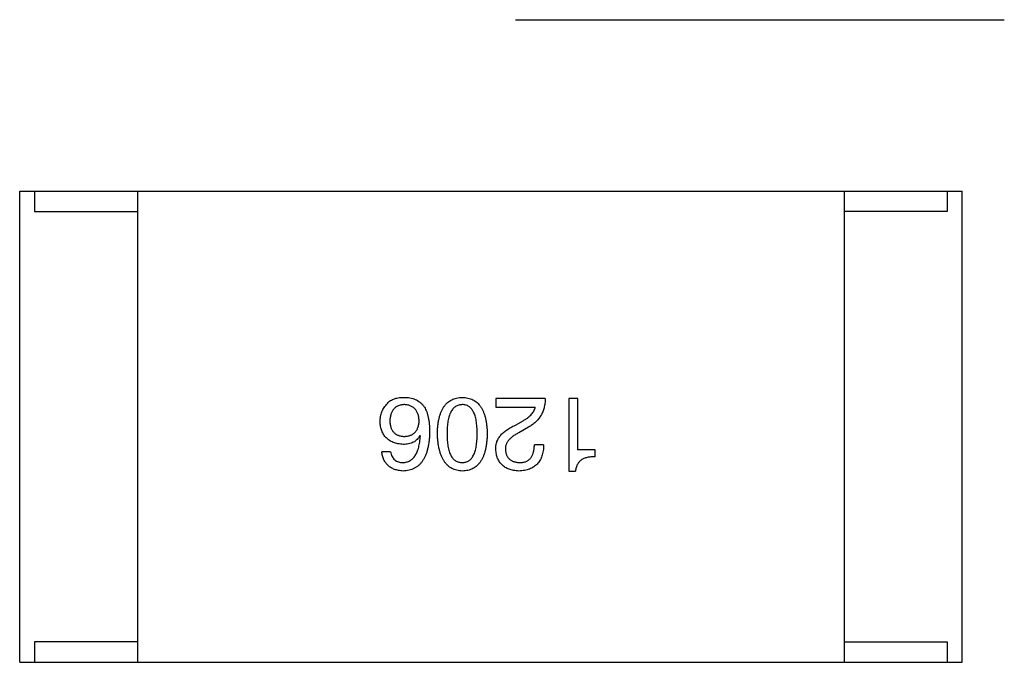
# Model space of a CAD drawing. Header units: millimetres. Extents: x 718 to 1157, y -195 to -52.
# Tile 7 of 156: x 1020.26 to 1023.61, y -145.95 to -143.77. Entities that reach past the tile are written whole.
import ezdxf

# ---------------------------------------------------------------- set-up
doc = ezdxf.new("R2010")
doc.units = ezdxf.units.MM
doc.header["$LTSCALE"] = 1.21
doc.header["$MEASUREMENT"] = 0
doc.layers.get('0').update_dxf_attribs({"linetype": 'CONTINUOUS'})

msp = doc.modelspace()

# ---------------------------------------------------------------- linework, layer by layer
at = {"color": 7, "linetype": 'Continuous'}
for p, q in [((1021.9474, -143.7699), (1023.6077, -143.7699)), ((1020.2641, -145.9515), (1020.2641, -144.3515)), ((1020.2641, -144.3515), (1023.4641, -144.3515)), ((1020.3141, -144.3515), (1020.3141, -144.4215)), ((1020.6641, -144.3515), (1020.6641, -145.9515)), ((1023.0641, -144.3515), (1023.0641, -145.9515)), ((1023.4141, -144.3515), (1023.4141, -144.4215)), ((1023.4641, -145.9515), (1023.4641, -144.3515)), ((1020.3141, -144.4215), (1020.6641, -144.4215)), ((1023.4141, -144.4215), (1023.0641, -144.4215)), ((1021.8808, -145.0562), (1021.8808, -145.0849)), ((1022.0488, -145.0562), (1021.8808, -145.0562)), ((1022.1284, -145.0562), (1022.1284, -145.3021)), ((1022.1598, -145.0562), (1022.1284, -145.0562)), ((1022.1598, -145.2297), (1022.1598, -145.0562)), ((1021.8808, -145.0849), (1022.0147, -145.0849)), ((1021.9478, -145.1464), (1021.9737, -145.1313)), ((1021.9915, -145.1532), (1021.9587, -145.1723)), ((1021.6247, -145.1833), (1021.6234, -145.1819)), ((1022.0434, -145.2133), (1022.012, -145.2133)), ((1021.5236, -145.2365), (1021.4936, -145.2365)), ((1022.2185, -145.2297), (1022.1598, -145.2297)), ((1022.2185, -145.2543), (1022.2185, -145.2297)), ((1022.1284, -145.3021), (1022.1516, -145.3021)), ((1020.3141, -145.8815), (1020.3141, -145.9515)), ((1020.6641, -145.8815), (1020.3141, -145.8815)), ((1023.0641, -145.8815), (1023.4141, -145.8815)), ((1023.4141, -145.8815), (1023.4141, -145.9515)), ((1020.2641, -145.9515), (1023.4641, -145.9515))]:
    msp.add_line(p, q, dxfattribs=at)
for points, knots in [([(1021.4881, -145.1341), (1021.4882, -145.1312), (1021.4884, -145.1254), (1021.4895, -145.1169), (1021.4914, -145.1088), (1021.4941, -145.1009), (1021.4976, -145.0933), (1021.5019, -145.086), (1021.5069, -145.0791), (1021.5108, -145.0748), (1021.5127, -145.0726)], [0, 0, 0, 0, 0.12904, 0.253809, 0.377066, 0.499122, 0.621469, 0.744665, 0.870607, 1, 1, 1, 1]), ([(1021.5127, -145.0726), (1021.5143, -145.0708), (1021.5174, -145.0673), (1021.5232, -145.063), (1021.5297, -145.0593), (1021.5371, -145.0564), (1021.5452, -145.0541), (1021.5542, -145.0527), (1021.5639, -145.0519), (1021.5707, -145.052), (1021.5742, -145.0521)], [0, 0, 0, 0, 0.105033, 0.21147, 0.321511, 0.438526, 0.563605, 0.698055, 0.843218, 1, 1, 1, 1]), ([(1021.5687, -145.0767), (1021.5669, -145.0769), (1021.5633, -145.0772), (1021.5582, -145.0781), (1021.5533, -145.0794), (1021.5488, -145.0811), (1021.5447, -145.0832), (1021.5408, -145.0858), (1021.5373, -145.0887), (1021.5342, -145.092), (1021.5313, -145.0958), (1021.5288, -145.0999), (1021.5266, -145.1044), (1021.5248, -145.1093), (1021.5234, -145.1146), (1021.5222, -145.1203), (1021.5213, -145.1263), (1021.5211, -145.1305), (1021.5209, -145.1327)], [0, 0, 0, 0, 0.066682, 0.130303, 0.190802, 0.248749, 0.30534, 0.361219, 0.415721, 0.471765, 0.528279, 0.586428, 0.64659, 0.710143, 0.776461, 0.846692, 0.921137, 1, 1, 1, 1]), ([(1021.6206, -145.1313), (1021.6205, -145.1292), (1021.6202, -145.125), (1021.6193, -145.1189), (1021.6181, -145.1133), (1021.6165, -145.108), (1021.6145, -145.1031), (1021.6121, -145.0987), (1021.6095, -145.0946), (1021.6063, -145.091), (1021.603, -145.0877), (1021.5991, -145.085), (1021.595, -145.0825), (1021.5904, -145.0805), (1021.5855, -145.0789), (1021.5802, -145.0778), (1021.5746, -145.0769), (1021.5707, -145.0768), (1021.5687, -145.0767)], [0, 0, 0, 0, 0.076467, 0.148148, 0.216496, 0.280559, 0.342274, 0.401168, 0.458322, 0.514073, 0.569257, 0.62465, 0.68124, 0.739113, 0.799947, 0.862804, 0.929597, 1, 1, 1, 1]), ([(1021.5742, -145.0521), (1021.5776, -145.0523), (1021.5843, -145.0527), (1021.594, -145.0545), (1021.6031, -145.0571), (1021.6115, -145.0608), (1021.6192, -145.0654), (1021.6263, -145.071), (1021.6329, -145.0774), (1021.6365, -145.0824), (1021.6384, -145.0849)], [0, 0, 0, 0, 0.137449, 0.267856, 0.393219, 0.514735, 0.63397, 0.753734, 0.874967, 1, 1, 1, 1]), ([(1021.6824, -145.1751), (1021.6826, -145.1701), (1021.6829, -145.1606), (1021.6842, -145.1468), (1021.686, -145.1339), (1021.6886, -145.122), (1021.6917, -145.111), (1021.6954, -145.1009), (1021.6997, -145.0918), (1021.7047, -145.0835), (1021.7103, -145.0763), (1021.7166, -145.0699), (1021.7235, -145.0645), (1021.731, -145.0601), (1021.7392, -145.0567), (1021.748, -145.0541), (1021.7573, -145.0526), (1021.7638, -145.0523), (1021.7671, -145.0521)], [0, 0, 0, 0, 0.08769, 0.170218, 0.24749, 0.319818, 0.387758, 0.451391, 0.511445, 0.568185, 0.622681, 0.67526, 0.726746, 0.778428, 0.830764, 0.884397, 0.940866, 1, 1, 1, 1]), ([(1021.7671, -145.0767), (1021.765, -145.0768), (1021.7609, -145.0771), (1021.755, -145.0784), (1021.7494, -145.0804), (1021.7443, -145.0833), (1021.7396, -145.0868), (1021.7353, -145.0912), (1021.7315, -145.0962), (1021.728, -145.102), (1021.7249, -145.1086), (1021.7223, -145.1159), (1021.7201, -145.124), (1021.7183, -145.1327), (1021.7169, -145.1423), (1021.7159, -145.1525), (1021.7153, -145.1635), (1021.7152, -145.1711), (1021.7152, -145.1751)], [0, 0, 0, 0, 0.050879, 0.099377, 0.146973, 0.193618, 0.240619, 0.289461, 0.34047, 0.395283, 0.453059, 0.515633, 0.582666, 0.655287, 0.732971, 0.815933, 0.905166, 1, 1, 1, 1]), ([(1021.7671, -145.0521), (1021.7704, -145.0523), (1021.7769, -145.0526), (1021.7863, -145.0541), (1021.795, -145.0567), (1021.8032, -145.0601), (1021.8107, -145.0645), (1021.8176, -145.0699), (1021.8239, -145.0762), (1021.8295, -145.0836), (1021.8345, -145.0917), (1021.8388, -145.1009), (1021.8426, -145.111), (1021.8457, -145.122), (1021.8482, -145.1339), (1021.85, -145.1468), (1021.8513, -145.1606), (1021.8516, -145.1701), (1021.8518, -145.1751)], [0, 0, 0, 0, 0.059135, 0.115606, 0.169241, 0.221578, 0.273261, 0.324749, 0.377329, 0.431642, 0.488541, 0.548597, 0.612232, 0.680174, 0.752504, 0.829777, 0.912307, 1, 1, 1, 1]), ([(1021.8177, -145.1751), (1021.8176, -145.1711), (1021.8176, -145.1634), (1021.8169, -145.1522), (1021.816, -145.1419), (1021.8147, -145.1322), (1021.8128, -145.1234), (1021.8108, -145.1153), (1021.8082, -145.1079), (1021.8052, -145.1014), (1021.8019, -145.0956), (1021.7981, -145.0905), (1021.7939, -145.0862), (1021.7893, -145.0828), (1021.7844, -145.08), (1021.779, -145.0781), (1021.7732, -145.0769), (1021.7692, -145.0768), (1021.7671, -145.0767)], [0, 0, 0, 0, 0.096457, 0.187288, 0.27178, 0.350132, 0.423455, 0.491343, 0.554037, 0.612253, 0.666313, 0.717038, 0.764921, 0.811214, 0.856775, 0.902988, 0.950234, 1, 1, 1, 1]), ([(1022.0488, -145.0562), (1022.0487, -145.059), (1022.0485, -145.0644), (1022.0477, -145.0723), (1022.0465, -145.0799), (1022.0448, -145.0873), (1022.0428, -145.0944), (1022.0402, -145.1012), (1022.0373, -145.1077), (1022.0339, -145.114), (1022.0301, -145.1199), (1022.0258, -145.1255), (1022.0212, -145.1309), (1022.0161, -145.1359), (1022.0106, -145.1407), (1022.0046, -145.1452), (1021.9982, -145.1494), (1021.9937, -145.1519), (1021.9915, -145.1532)], [0, 0, 0, 0, 0.069512, 0.136307, 0.201431, 0.265186, 0.327322, 0.388242, 0.448098, 0.507757, 0.566952, 0.626243, 0.686026, 0.745963, 0.807549, 0.869906, 0.934172, 1, 1, 1, 1]), ([(1021.6384, -145.0849), (1021.6398, -145.0875), (1021.6428, -145.0929), (1021.6464, -145.1016), (1021.6494, -145.1111), (1021.6518, -145.1213), (1021.6539, -145.1323), (1021.6551, -145.144), (1021.6561, -145.1566), (1021.6561, -145.1652), (1021.6562, -145.1696)], [0, 0, 0, 0, 0.101889, 0.209155, 0.322694, 0.442863, 0.569758, 0.70479, 0.848502, 1, 1, 1, 1]), ([(1021.9737, -145.1313), (1021.9766, -145.1296), (1021.9823, -145.1264), (1021.99, -145.121), (1021.9967, -145.1155), (1022.0024, -145.1097), (1022.0071, -145.1038), (1022.0107, -145.0977), (1022.0134, -145.0914), (1022.0143, -145.0871), (1022.0147, -145.0849)], [0, 0, 0, 0, 0.158292, 0.304606, 0.440272, 0.565336, 0.681745, 0.791834, 0.896966, 1, 1, 1, 1]), ([(1021.566, -145.2119), (1021.563, -145.2117), (1021.557, -145.2111), (1021.5485, -145.2096), (1021.5404, -145.2077), (1021.533, -145.2052), (1021.5261, -145.2021), (1021.5198, -145.1986), (1021.5141, -145.1944), (1021.5089, -145.1898), (1021.5042, -145.1847), (1021.5003, -145.179), (1021.4967, -145.1728), (1021.4938, -145.166), (1021.4916, -145.1588), (1021.4898, -145.151), (1021.4886, -145.1427), (1021.4883, -145.137), (1021.4881, -145.1341)], [0, 0, 0, 0, 0.074228, 0.144548, 0.211288, 0.274576, 0.335162, 0.393915, 0.450599, 0.506657, 0.562409, 0.618617, 0.676096, 0.735061, 0.79654, 0.860906, 0.928473, 1, 1, 1, 1]), ([(1021.5209, -145.1327), (1021.5211, -145.1348), (1021.5213, -145.1387), (1021.5222, -145.1445), (1021.5234, -145.1499), (1021.5249, -145.1549), (1021.5268, -145.1595), (1021.529, -145.1637), (1021.5316, -145.1675), (1021.5345, -145.171), (1021.5378, -145.1741), (1021.5414, -145.1768), (1021.5454, -145.179), (1021.5496, -145.181), (1021.5543, -145.1825), (1021.5592, -145.1836), (1021.5646, -145.1844), (1021.5682, -145.1845), (1021.5701, -145.1846)], [0, 0, 0, 0, 0.076288, 0.14871, 0.216387, 0.281386, 0.342528, 0.402111, 0.4591, 0.514852, 0.569974, 0.625644, 0.682226, 0.740156, 0.800362, 0.863471, 0.930116, 1, 1, 1, 1]), ([(1021.5701, -145.1846), (1021.572, -145.1845), (1021.5758, -145.1844), (1021.5813, -145.1836), (1021.5864, -145.1824), (1021.5912, -145.1809), (1021.5956, -145.179), (1021.5996, -145.1765), (1021.6033, -145.1738), (1021.6067, -145.1707), (1021.6097, -145.1671), (1021.6123, -145.1632), (1021.6146, -145.1588), (1021.6165, -145.1541), (1021.6181, -145.149), (1021.6194, -145.1434), (1021.6202, -145.1375), (1021.6205, -145.1334), (1021.6206, -145.1313)], [0, 0, 0, 0, 0.070453, 0.136523, 0.199866, 0.260392, 0.318446, 0.374657, 0.430182, 0.485556, 0.541071, 0.598396, 0.657208, 0.718642, 0.783247, 0.851631, 0.923928, 1, 1, 1, 1]), ([(1021.8808, -145.2283), (1021.8808, -145.2263), (1021.8806, -145.2221), (1021.8812, -145.216), (1021.8822, -145.21), (1021.8838, -145.2042), (1021.8861, -145.1986), (1021.8889, -145.193), (1021.8922, -145.1877), (1021.8962, -145.1825), (1021.9006, -145.1774), (1021.9057, -145.1725), (1021.9113, -145.1677), (1021.9175, -145.1631), (1021.9242, -145.1587), (1021.9315, -145.1544), (1021.9394, -145.1502), (1021.9449, -145.1477), (1021.9478, -145.1464)], [0, 0, 0, 0, 0.055083, 0.109453, 0.162685, 0.21614, 0.26961, 0.324284, 0.380202, 0.437433, 0.497084, 0.559152, 0.624288, 0.692446, 0.763862, 0.838743, 0.917269, 1, 1, 1, 1]), ([(1021.6562, -145.1696), (1021.656, -145.1748), (1021.6557, -145.185), (1021.6543, -145.1998), (1021.6524, -145.2136), (1021.6497, -145.2263), (1021.6464, -145.2381), (1021.6424, -145.2489), (1021.6378, -145.2588), (1021.6324, -145.2676), (1021.6265, -145.2755), (1021.6198, -145.2823), (1021.6125, -145.2882), (1021.6045, -145.293), (1021.5958, -145.2968), (1021.5864, -145.2996), (1021.5764, -145.3015), (1021.5695, -145.3019), (1021.566, -145.3021)], [0, 0, 0, 0, 0.087517, 0.169686, 0.246944, 0.319347, 0.387088, 0.450961, 0.511075, 0.567974, 0.622351, 0.675039, 0.726853, 0.778688, 0.83093, 0.884738, 0.941043, 1, 1, 1, 1]), ([(1021.7671, -145.3021), (1021.7639, -145.3019), (1021.7575, -145.3015), (1021.7482, -145.2997), (1021.7396, -145.297), (1021.7315, -145.2933), (1021.7241, -145.2887), (1021.7173, -145.2831), (1021.711, -145.2765), (1021.7054, -145.2689), (1021.7004, -145.2605), (1021.696, -145.2511), (1021.6922, -145.2407), (1021.6891, -145.2294), (1021.6865, -145.2171), (1021.6845, -145.204), (1021.6831, -145.1898), (1021.6826, -145.1801), (1021.6824, -145.1751)], [0, 0, 0, 0, 0.057415, 0.112361, 0.16496, 0.216437, 0.267441, 0.318839, 0.371478, 0.426325, 0.483626, 0.544235, 0.608673, 0.677374, 0.750405, 0.828394, 0.911525, 1, 1, 1, 1]), ([(1021.7152, -145.1751), (1021.7152, -145.179), (1021.7153, -145.1867), (1021.7159, -145.1979), (1021.7169, -145.2083), (1021.7183, -145.2179), (1021.7201, -145.2267), (1021.7223, -145.2348), (1021.725, -145.2422), (1021.728, -145.2488), (1021.7315, -145.2545), (1021.7353, -145.2596), (1021.7396, -145.2639), (1021.7443, -145.2674), (1021.7494, -145.2701), (1021.755, -145.2721), (1021.7609, -145.2732), (1021.765, -145.2733), (1021.7671, -145.2734)], [0, 0, 0, 0, 0.095719, 0.185854, 0.269738, 0.347952, 0.420315, 0.487894, 0.550245, 0.608186, 0.662454, 0.713283, 0.761375, 0.808209, 0.854301, 0.901312, 0.949396, 1, 1, 1, 1]), ([(1021.7671, -145.2734), (1021.7692, -145.2733), (1021.7732, -145.2732), (1021.779, -145.2721), (1021.7844, -145.2701), (1021.7894, -145.2674), (1021.7939, -145.2639), (1021.7981, -145.2596), (1021.8019, -145.2545), (1021.8052, -145.2487), (1021.8082, -145.2422), (1021.8108, -145.2348), (1021.8128, -145.2267), (1021.8147, -145.2179), (1021.816, -145.2083), (1021.8169, -145.1979), (1021.8176, -145.1867), (1021.8176, -145.179), (1021.8177, -145.1751)], [0, 0, 0, 0, 0.049764, 0.097007, 0.143217, 0.188577, 0.235116, 0.282997, 0.333719, 0.387776, 0.445989, 0.508679, 0.576563, 0.649481, 0.728235, 0.812722, 0.903548, 1, 1, 1, 1]), ([(1021.8518, -145.1751), (1021.8516, -145.1801), (1021.8513, -145.19), (1021.85, -145.2043), (1021.8482, -145.2176), (1021.8457, -145.2299), (1021.8426, -145.2413), (1021.8388, -145.2517), (1021.8345, -145.2611), (1021.8295, -145.2696), (1021.8239, -145.2772), (1021.8176, -145.2837), (1021.8108, -145.2893), (1021.8032, -145.2939), (1021.795, -145.2974), (1021.7863, -145.3001), (1021.7769, -145.3017), (1021.7704, -145.302), (1021.7671, -145.3021)], [0, 0, 0, 0, 0.088823, 0.172287, 0.250296, 0.323438, 0.392244, 0.456221, 0.516635, 0.573871, 0.628, 0.680335, 0.731489, 0.782557, 0.834044, 0.886738, 0.942089, 1, 1, 1, 1]), ([(1021.9587, -145.1723), (1021.9567, -145.1733), (1021.953, -145.1753), (1021.9476, -145.1785), (1021.9426, -145.1818), (1021.938, -145.185), (1021.9338, -145.1884), (1021.93, -145.1918), (1021.9265, -145.1953), (1021.9235, -145.1989), (1021.9209, -145.2025), (1021.9186, -145.2062), (1021.9168, -145.21), (1021.9153, -145.2138), (1021.9143, -145.2177), (1021.9136, -145.2216), (1021.9134, -145.2257), (1021.9135, -145.2284), (1021.9136, -145.2297)], [0, 0, 0, 0, 0.084365, 0.165386, 0.24176, 0.314729, 0.38433, 0.449952, 0.513164, 0.5734, 0.630824, 0.68644, 0.740136, 0.792605, 0.844515, 0.896112, 0.947763, 1, 1, 1, 1]), ([(1021.6234, -145.1819), (1021.6219, -145.1843), (1021.6191, -145.189), (1021.6138, -145.1952), (1021.6077, -145.2004), (1021.6009, -145.2047), (1021.5932, -145.2079), (1021.5848, -145.2103), (1021.5757, -145.2117), (1021.5693, -145.2119), (1021.566, -145.2119)], [0, 0, 0, 0, 0.122276, 0.239997, 0.35611, 0.473903, 0.59404, 0.720428, 0.855383, 1, 1, 1, 1]), ([(1021.566, -145.2734), (1021.5682, -145.2733), (1021.5724, -145.2729), (1021.5785, -145.2715), (1021.5843, -145.2696), (1021.5897, -145.2668), (1021.5948, -145.2635), (1021.5994, -145.2595), (1021.6036, -145.2548), (1021.6075, -145.2495), (1021.611, -145.2435), (1021.6141, -145.2368), (1021.6168, -145.2295), (1021.6192, -145.2215), (1021.6211, -145.2129), (1021.6227, -145.2036), (1021.624, -145.1937), (1021.6245, -145.1868), (1021.6247, -145.1833)], [0, 0, 0, 0, 0.054741, 0.107075, 0.158339, 0.208382, 0.258772, 0.310045, 0.362765, 0.417822, 0.475982, 0.537466, 0.602901, 0.673037, 0.747247, 0.826291, 0.910782, 1, 1, 1, 1]), ([(1022.0434, -145.2133), (1022.0433, -145.2168), (1022.043, -145.2236), (1022.0419, -145.2334), (1022.0402, -145.2425), (1022.0377, -145.251), (1022.0347, -145.2589), (1022.031, -145.2661), (1022.0266, -145.2727), (1022.0216, -145.2786), (1022.016, -145.2839), (1022.0097, -145.2885), (1022.0027, -145.2924), (1021.9952, -145.2957), (1021.9869, -145.2983), (1021.9781, -145.3003), (1021.9686, -145.3016), (1021.9621, -145.3019), (1021.9587, -145.3021)], [0, 0, 0, 0, 0.074935, 0.145873, 0.212498, 0.27598, 0.33603, 0.394042, 0.450372, 0.505546, 0.560812, 0.616481, 0.673265, 0.732328, 0.7938, 0.858943, 0.92718, 1, 1, 1, 1]), ([(1021.9628, -145.2734), (1021.9647, -145.2734), (1021.9685, -145.2733), (1021.9739, -145.2726), (1021.979, -145.2714), (1021.9838, -145.2698), (1021.9881, -145.2676), (1021.9922, -145.2651), (1021.9958, -145.262), (1021.9991, -145.2584), (1022.002, -145.2544), (1022.0046, -145.2499), (1022.0066, -145.2449), (1022.0085, -145.2395), (1022.0099, -145.2336), (1022.011, -145.2273), (1022.0117, -145.2204), (1022.0119, -145.2157), (1022.012, -145.2133)], [0, 0, 0, 0, 0.065945, 0.127767, 0.186553, 0.242898, 0.297728, 0.351599, 0.404854, 0.459191, 0.515338, 0.573322, 0.634405, 0.698538, 0.767039, 0.84022, 0.917406, 1, 1, 1, 1]), ([(1021.566, -145.3021), (1021.5633, -145.3019), (1021.5582, -145.3014), (1021.5506, -145.3003), (1021.5436, -145.2987), (1021.5369, -145.2966), (1021.5308, -145.2941), (1021.5251, -145.2911), (1021.5198, -145.2876), (1021.515, -145.2838), (1021.5107, -145.2794), (1021.5069, -145.2746), (1021.5035, -145.2694), (1021.5006, -145.2637), (1021.4981, -145.2575), (1021.4961, -145.2509), (1021.4945, -145.2439), (1021.4939, -145.239), (1021.4936, -145.2365)], [0, 0, 0, 0, 0.073784, 0.144317, 0.211047, 0.274818, 0.336501, 0.395724, 0.453465, 0.510016, 0.566585, 0.622844, 0.680328, 0.739335, 0.800408, 0.863904, 0.93053, 1, 1, 1, 1]), ([(1021.5236, -145.2365), (1021.5243, -145.2394), (1021.5255, -145.245), (1021.5286, -145.2526), (1021.5326, -145.259), (1021.5375, -145.2644), (1021.5433, -145.2685), (1021.5501, -145.2713), (1021.5578, -145.2732), (1021.5632, -145.2733), (1021.566, -145.2734)], [0, 0, 0, 0, 0.1439, 0.274233, 0.394478, 0.509388, 0.621911, 0.738504, 0.863414, 1, 1, 1, 1]), ([(1021.9587, -145.3021), (1021.9557, -145.3019), (1021.9499, -145.3015), (1021.9414, -145.3002), (1021.9336, -145.2984), (1021.9262, -145.2961), (1021.9194, -145.2933), (1021.9131, -145.29), (1021.9074, -145.2861), (1021.9022, -145.2817), (1021.8976, -145.2768), (1021.8935, -145.2714), (1021.89, -145.2655), (1021.8871, -145.259), (1021.8847, -145.2521), (1021.8828, -145.2446), (1021.8815, -145.2367), (1021.881, -145.2312), (1021.8808, -145.2283)], [0, 0, 0, 0, 0.074847, 0.14558, 0.212628, 0.276599, 0.337792, 0.396608, 0.453638, 0.509854, 0.565589, 0.621545, 0.678777, 0.737222, 0.798388, 0.862259, 0.929312, 1, 1, 1, 1]), ([(1021.9136, -145.2297), (1021.9137, -145.2314), (1021.914, -145.2348), (1021.9149, -145.2396), (1021.9161, -145.2441), (1021.9176, -145.2483), (1021.9195, -145.2522), (1021.9217, -145.2557), (1021.9243, -145.2589), (1021.9272, -145.2619), (1021.9305, -145.2644), (1021.9341, -145.2667), (1021.9381, -145.2686), (1021.9423, -145.2703), (1021.947, -145.2715), (1021.9519, -145.2726), (1021.9573, -145.2731), (1021.9609, -145.2733), (1021.9628, -145.2734)], [0, 0, 0, 0, 0.069456, 0.136175, 0.198596, 0.258993, 0.316838, 0.37342, 0.428889, 0.48454, 0.540119, 0.597644, 0.65702, 0.718534, 0.783117, 0.851564, 0.923888, 1, 1, 1, 1]), ([(1022.2185, -145.2543), (1022.2161, -145.2542), (1022.2112, -145.254), (1022.2042, -145.2544), (1022.1976, -145.255), (1022.1914, -145.2562), (1022.1857, -145.2577), (1022.1804, -145.2596), (1022.1755, -145.262), (1022.1711, -145.2648), (1022.167, -145.2679), (1022.1635, -145.2716), (1022.1604, -145.2757), (1022.1577, -145.2801), (1022.1555, -145.285), (1022.1537, -145.2904), (1022.1524, -145.2961), (1022.1519, -145.3001), (1022.1516, -145.3021)], [0, 0, 0, 0, 0.080662, 0.15593, 0.227718, 0.294732, 0.358439, 0.419473, 0.476988, 0.533074, 0.588133, 0.642473, 0.69686, 0.752836, 0.81038, 0.870689, 0.933341, 1, 1, 1, 1])]:
    msp.add_open_spline(points, degree=3, knots=knots, dxfattribs=at)

doc.saveas('drawing.dxf')
